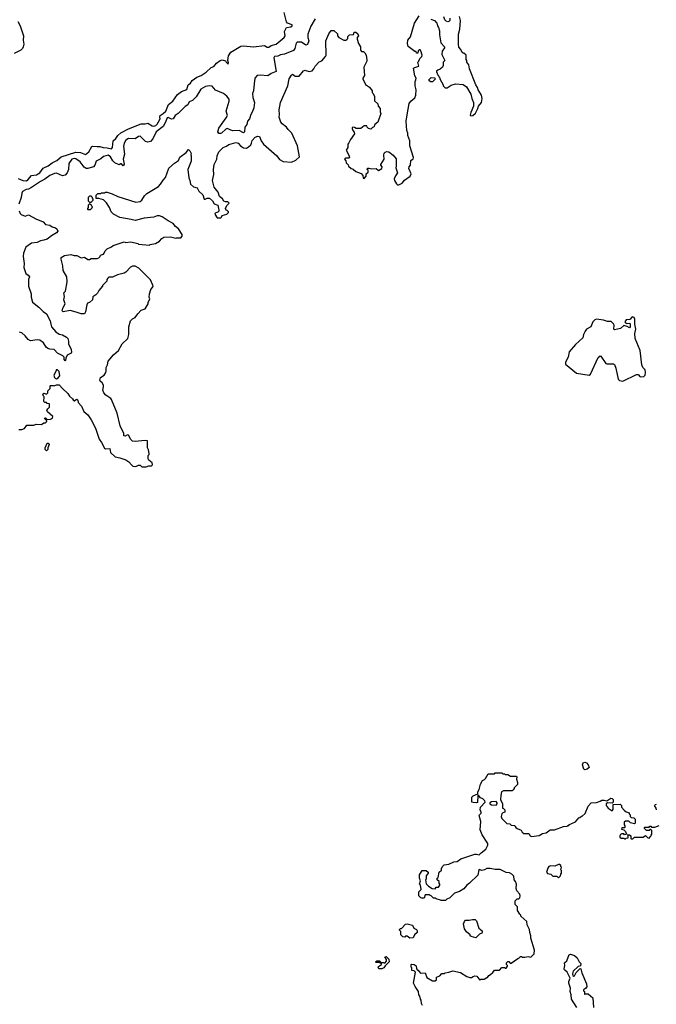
# Model space of a CAD drawing. Extents: x 1861455 to 2058065, y 200073 to 437907.
# Tile 204 of 256: x 1897449 to 1904981, y 290894 to 302536. Entities that reach past the tile are written whole.
import ezdxf

# ---------------------------------------------------------------- set-up
doc = ezdxf.new("R2010")
doc.units = 0

msp = doc.modelspace()

# ---------------------------------------------------------------- linework, layer by layer
at = {"layer": '0CON05XD'}
for points in [[(1897429, 300659), (1897486, 300636), (1897528, 300632), (1897545, 300641), (1897588, 300692), (1897649, 300701), (1897686, 300725), (1897725, 300782), (1897785, 300809), (1897835, 300845), (1897889, 300871), (1897941, 300915), (1898112, 300968), (1898167, 300967), (1898227, 300943), (1898265, 300973), (1898304, 301035), (1898315, 301042), (1898365, 301035), (1898398, 301038), (1898435, 301025), (1898485, 301022), (1898535, 301009), (1898547, 301025), (1898553, 301105), (1898587, 301133), (1898609, 301165), (1898645, 301200), (1898735, 301247), (1898885, 301303), (1898935, 301303), (1898965, 301311), (1899015, 301283), (1899035, 301279), (1899061, 301285), (1899075, 301301), (1899112, 301365), (1899106, 301385), (1899112, 301405), (1899145, 301425), (1899179, 301455), (1899211, 301535), (1899259, 301571), (1899315, 301651), (1899365, 301686), (1899425, 301710), (1899441, 301765), (1899469, 301785), (1899491, 301819), (1899545, 301855), (1899596, 301875), (1899656, 301914), (1899715, 301972), (1899746, 301984), (1899777, 302023), (1899820, 302055), (1899845, 302060), (1899885, 302050), (1899890, 302035), (1899915, 302010), (1899920, 302025), (1899910, 302055), (1899921, 302109), (1899947, 302153), (1900065, 302222), (1900098, 302228), (1900215, 302217), (1900345, 302232), (1900375, 302212), (1900395, 302210), (1900425, 302230), (1900485, 302248), (1900578, 302325), (1900589, 302345), (1900582, 302398), (1900605, 302442), (1900655, 302450), (1900673, 302465), (1900672, 302475), (1900616, 302496), (1900605, 302510), (1900577, 302623)], [(1901390, 301265), (1901382, 301258), (1901382, 301248), (1901390, 301225), (1901407, 301207), (1901410, 301185), (1901362, 301118), (1901345, 301080), (1901330, 301065), (1901330, 301025), (1901312, 300995), (1901342, 300935), (1901350, 300905), (1901345, 300900), (1901305, 300900), (1901290, 300885), (1901308, 300868), (1901310, 300845), (1901335, 300820), (1901340, 300805), (1901370, 300775), (1901395, 300768), (1901425, 300742), (1901489, 300719), (1901510, 300695), (1901512, 300662), (1901525, 300660), (1901550, 300685), (1901550, 300715), (1901570, 300735), (1901570, 300755), (1901560, 300765), (1901565, 300780), (1901585, 300782), (1901615, 300772), (1901665, 300778), (1901695, 300753), (1901732, 300775), (1901738, 300795), (1901720, 300815), (1901720, 300825), (1901760, 300885), (1901758, 300935), (1901763, 300957), (1901775, 300970), (1901793, 300977), (1901815, 300972), (1901866, 300936), (1901902, 300892), (1901902, 300805), (1901898, 300785), (1901920, 300725), (1901895, 300690), (1901880, 300655), (1901882, 300635), (1901908, 300595), (1901920, 300585), (1901935, 300584), (1901975, 300603), (1902001, 300639), (1902070, 300685), (1902080, 300715), (1902052, 300775), (1902058, 300795), (1902072, 300815), (1902078, 300872), (1902105, 300892), (1902110, 300905), (1902063, 301043), (1902064, 301105), (1902040, 301165), (1902040, 301195), (1902030, 301225), (1902020, 301335), (1902035, 301410), (1902057, 301545), (1902075, 301573), (1902125, 301612), (1902136, 301644), (1902139, 301705), (1902128, 301755), (1902128, 301805), (1902137, 301825), (1902138, 301845), (1902123, 301873), (1902108, 301962), (1902125, 301972), (1902170, 301985), (1902160, 302035), (1902170, 302045), (1902182, 302078), (1902205, 302100), (1902210, 302115), (1902197, 302167), (1902188, 302178), (1902175, 302180), (1902162, 302168), (1902158, 302142), (1902142, 302142), (1902138, 302158), (1902125, 302160), (1902045, 302220), (1902038, 302255), (1902043, 302295), (1902073, 302335), (1902119, 302495), (1902175, 302582)], [(1902315, 302542), (1902355, 302528), (1902383, 302495), (1902391, 302465), (1902404, 302445), (1902416, 302404), (1902416, 302356), (1902431, 302261), (1902475, 302215), (1902475, 302204), (1902448, 302162), (1902442, 302125), (1902480, 302055), (1902460, 302035), (1902458, 301995), (1902450, 301975), (1902425, 301950), (1902395, 301940), (1902382, 301928), (1902380, 301915), (1902388, 301908), (1902390, 301895), (1902398, 301888), (1902400, 301875), (1902408, 301868), (1902410, 301855), (1902418, 301848), (1902420, 301835), (1902460, 301765), (1902460, 301755), (1902482, 301732), (1902505, 301730), (1902555, 301760), (1902605, 301778), (1902695, 301768), (1902735, 301743), (1902786, 301655), (1902797, 301605), (1902820, 301555), (1902817, 301513), (1902785, 301440), (1902778, 301408), (1902785, 301400), (1902810, 301405), (1902841, 301429), (1902870, 301485), (1902878, 301515), (1902912, 301558), (1902919, 301605), (1902912, 301642), (1902873, 301705), (1902865, 301735), (1902846, 301765), (1902772, 301955), (1902762, 302002), (1902740, 302035), (1902740, 302055), (1902730, 302065), (1902730, 302115), (1902705, 302140), (1902695, 302140), (1902685, 302150), (1902670, 302185), (1902645, 302210), (1902639, 302245), (1902641, 302365), (1902657, 302425), (1902664, 302525), (1902654, 302574)], [(1902540, 302555), (1902538, 302525), (1902527, 302513), (1902515, 302512), (1902495, 302520), (1902480, 302535), (1902468, 302568)], [(1897425, 302513), (1897453, 302465), (1897492, 302345), (1897489, 302295), (1897496, 302245), (1897490, 302215), (1897484, 302196), (1897464, 302176), (1897385, 302136)], [(1900944, 302545), (1900895, 302458), (1900860, 302365), (1900859, 302325), (1900869, 302285), (1900856, 302244), (1900834, 302234), (1900785, 302271), (1900731, 302269), (1900721, 302259), (1900704, 302195), (1900687, 302173), (1900582, 302128), (1900535, 302119), (1900505, 302104), (1900465, 302101), (1900456, 302085), (1900485, 301922), (1900425, 301899), (1900385, 301874), (1900295, 301880), (1900258, 301875), (1900231, 301845), (1900224, 301776), (1900216, 301694), (1900202, 301665), (1900209, 301615), (1900226, 301555), (1900221, 301495), (1900205, 301449), (1900182, 301415), (1900166, 301365), (1900145, 301335), (1900138, 301295), (1900114, 301266), (1900109, 301211), (1900095, 301200), (1900045, 301224), (1899965, 301220), (1899905, 301248), (1899887, 301243), (1899838, 301195), (1899825, 301190), (1899805, 301192), (1899792, 301212), (1899805, 301252), (1899893, 301375), (1899909, 301405), (1899890, 301455), (1899928, 301572), (1899927, 301595), (1899901, 301631), (1899859, 301665), (1899765, 301701), (1899725, 301750), (1899695, 301754), (1899646, 301746), (1899594, 301716), (1899538, 301625), (1899495, 301582), (1899454, 301566), (1899440, 301530), (1899405, 301511), (1899325, 301427), (1899288, 301405), (1899266, 301364), (1899245, 301358), (1899205, 301381), (1899195, 301376), (1899170, 301315), (1899145, 301275), (1899065, 301210), (1899024, 301126), (1898995, 301094), (1898965, 301086), (1898937, 301097), (1898875, 301157), (1898855, 301153), (1898815, 301126), (1898735, 301131), (1898705, 301111), (1898685, 301078), (1898676, 301036), (1898688, 300945), (1898673, 300887), (1898684, 300826), (1898675, 300809), (1898655, 300831), (1898645, 300831), (1898625, 300818), (1898575, 300843), (1898549, 300869), (1898525, 300916), (1898495, 300936), (1898441, 300919), (1898408, 300892), (1898355, 300863), (1898337, 300815), (1898323, 300797), (1898255, 300775), (1898235, 300777), (1898211, 300791), (1898163, 300855), (1898115, 300890), (1898095, 300894), (1898065, 300885), (1898030, 300835), (1898025, 300765), (1898009, 300725), (1897985, 300696), (1897955, 300690), (1897885, 300721), (1897861, 300719), (1897805, 300692), (1897745, 300649), (1897695, 300624), (1897590, 300550), (1897555, 300531), (1897525, 300530), (1897484, 300505), (1897473, 300485), (1897466, 300435), (1897439, 300355)], [(1897438, 297692), (1897475, 297692), (1897505, 297702), (1897535, 297740), (1897615, 297740), (1897645, 297752), (1897705, 297750), (1897735, 297770), (1897755, 297770), (1897768, 297782), (1897770, 297795), (1897740, 297825), (1897755, 297830), (1897775, 297810), (1897815, 297812), (1897836, 297824), (1897840, 297845), (1897778, 297898), (1897772, 297915), (1897780, 297935), (1897800, 297955), (1897800, 297995), (1897775, 298000), (1897765, 298010), (1897745, 298010), (1897735, 298020), (1897740, 298075), (1897730, 298085), (1897723, 298107), (1897735, 298120), (1897765, 298110), (1897780, 298125), (1897782, 298148), (1897810, 298175), (1897810, 298205), (1897815, 298210), (1897845, 298212), (1897855, 298208), (1897885, 298220), (1897915, 298220), (1897954, 298174), (1898018, 298115), (1898038, 298085), (1898072, 298055), (1898085, 298032), (1898095, 298028), (1898125, 298048), (1898135, 298037), (1898141, 298011), (1898180, 297965), (1898209, 297905), (1898255, 297863), (1898293, 297803), (1898346, 297705), (1898388, 297575), (1898416, 297536), (1898451, 297471), (1898465, 297462), (1898517, 297467), (1898525, 297420), (1898577, 297367), (1898635, 297357), (1898705, 297332), (1898739, 297309), (1898771, 297271), (1898788, 297258), (1898825, 297252), (1898855, 297270), (1898875, 297270), (1898895, 297250), (1898945, 297248), (1898975, 297260), (1899005, 297260), (1899015, 297270), (1899020, 297275), (1899017, 297297), (1898975, 297330), (1898970, 297345), (1898970, 297385), (1898980, 297395), (1898980, 297405), (1898972, 297452), (1898960, 297475), (1898960, 297555), (1898935, 297562), (1898815, 297550), (1898784, 297554), (1898758, 297575), (1898752, 297595), (1898735, 297622), (1898725, 297627), (1898695, 297612), (1898680, 297615), (1898680, 297645), (1898636, 297735), (1898604, 297885), (1898536, 298045), (1898527, 298057), (1898468, 298095), (1898443, 298125), (1898434, 298155), (1898441, 298195), (1898439, 298215), (1898424, 298244), (1898402, 298262), (1898396, 298275), (1898406, 298304), (1898447, 298335), (1898467, 298365), (1898473, 298385), (1898473, 298425), (1898487, 298455), (1898495, 298498), (1898557, 298573), (1898618, 298625), (1898662, 298705), (1898730, 298765), (1898742, 298815), (1898742, 298905), (1898760, 298975), (1898785, 299000), (1898816, 299014), (1898845, 299060), (1898888, 299102), (1898935, 299118), (1898968, 299175), (1898968, 299192), (1898988, 299235), (1898980, 299255), (1898983, 299295), (1899000, 299345), (1899027, 299383), (1899026, 299396), (1898995, 299460), (1898859, 299599), (1898815, 299622), (1898785, 299622), (1898761, 299609), (1898705, 299550), (1898685, 299540), (1898605, 299518), (1898547, 299493), (1898505, 299490), (1898492, 299478), (1898480, 299465), (1898480, 299445), (1898430, 299395), (1898430, 299385), (1898387, 299333), (1898369, 299301), (1898349, 299281), (1898315, 299260), (1898310, 299225), (1898275, 299192), (1898252, 299185), (1898242, 299165), (1898227, 299083), (1898215, 299060), (1898175, 299057), (1898119, 299079), (1898045, 299097), (1897963, 299083), (1897952, 299095), (1897958, 299125), (1897988, 299175), (1897970, 299225), (1897978, 299265), (1897972, 299305), (1897992, 299328), (1898012, 299435), (1898007, 299495), (1897965, 299570), (1897959, 299625), (1897938, 299705), (1897940, 299725), (1897981, 299749), (1898055, 299760), (1898095, 299747), (1898126, 299746), (1898175, 299722), (1898215, 299728), (1898255, 299702), (1898275, 299702), (1898295, 299712), (1898365, 299712), (1898385, 299720), (1898400, 299735), (1898405, 299750), (1898440, 299765), (1898450, 299775), (1898460, 299805), (1898483, 299827), (1898535, 299850), (1898555, 299868), (1898685, 299908), (1898705, 299902), (1898765, 299908), (1898845, 299890), (1898855, 299880), (1898985, 299870), (1898993, 299877), (1899055, 299890), (1899103, 299917), (1899131, 299949), (1899155, 299963), (1899235, 299968), (1899295, 299952), (1899305, 299958), (1899355, 299958), (1899372, 299978), (1899370, 299995), (1899326, 300065), (1899292, 300092), (1899263, 300125), (1899205, 300157), (1899135, 300207), (1899105, 300218), (1899077, 300217), (1899035, 300202), (1898921, 300189), (1898815, 300162), (1898768, 300172), (1898635, 300198), (1898560, 300235), (1898533, 300263), (1898512, 300315), (1898475, 300370), (1898440, 300405), (1898385, 300420), (1898352, 300422), (1898355, 300460), (1898375, 300480), (1898405, 300480), (1898415, 300490), (1898455, 300490), (1898463, 300497), (1898485, 300498), (1898545, 300477), (1898610, 300445), (1898825, 300380), (1898874, 300386), (1898896, 300404), (1898925, 300452), (1898955, 300482), (1899090, 300565), (1899115, 300590), (1899145, 300640), (1899175, 300670), (1899215, 300782), (1899281, 300839), (1899329, 300871), (1899345, 300910), (1899420, 300965), (1899445, 301000), (1899462, 300985), (1899478, 300955), (1899472, 300938), (1899478, 300925), (1899477, 300865), (1899440, 300765), (1899450, 300665), (1899462, 300635), (1899470, 300590), (1899505, 300558), (1899548, 300548), (1899570, 300510), (1899615, 300465), (1899631, 300415), (1899645, 300413), (1899666, 300424), (1899695, 300426), (1899732, 300395), (1899750, 300360), (1899792, 300342), (1899807, 300283), (1899800, 300265), (1899762, 300248), (1899758, 300235), (1899785, 300192), (1899827, 300193), (1899838, 300202), (1899845, 300220), (1899900, 300235), (1899920, 300255), (1899920, 300265), (1899905, 300280), (1899890, 300285), (1899882, 300305), (1899900, 300340), (1899927, 300367), (1899912, 300382), (1899885, 300382), (1899865, 300392), (1899847, 300417), (1899814, 300444), (1899797, 300495), (1899751, 300555), (1899730, 300635), (1899746, 300704), (1899742, 300765), (1899750, 300825), (1899781, 300885), (1899786, 300925), (1899806, 300975), (1899855, 301026), (1899895, 301041), (1899925, 301062), (1900005, 301084), (1900033, 301075), (1900062, 301045), (1900095, 301022), (1900132, 301018), (1900158, 301032), (1900182, 301058), (1900193, 301077), (1900201, 301109), (1900235, 301149), (1900265, 301159), (1900286, 301156), (1900306, 301105), (1900334, 301064), (1900493, 300925), (1900523, 300883), (1900565, 300860), (1900665, 300852), (1900715, 300877), (1900760, 300915), (1900736, 301046), (1900668, 301195), (1900626, 301236), (1900605, 301265), (1900555, 301303), (1900540, 301325), (1900517, 301385), (1900521, 301415), (1900518, 301472), (1900533, 301555), (1900620, 301755), (1900637, 301835), (1900665, 301880), (1900675, 301890), (1900708, 301868), (1900755, 301870), (1900805, 301930), (1900825, 301940), (1900835, 301937), (1900875, 301922), (1900909, 301931), (1900930, 301955), (1900945, 301988), (1900994, 302036), (1901025, 302050), (1901068, 302102), (1901074, 302115), (1901072, 302288), (1901105, 302370), (1901135, 302408), (1901165, 302410), (1901208, 302368), (1901208, 302345), (1901224, 302324), (1901285, 302292), (1901307, 302293), (1901318, 302302), (1901330, 302315), (1901332, 302338), (1901352, 302358), (1901398, 302362), (1901405, 302390), (1901425, 302390), (1901448, 302368), (1901458, 302345), (1901440, 302325), (1901440, 302305), (1901458, 302255), (1901480, 302215), (1901480, 302175), (1901495, 302160), (1901515, 302158), (1901532, 302145), (1901547, 302115), (1901557, 302063), (1901558, 302045), (1901522, 301975), (1901528, 301875), (1901510, 301845), (1901510, 301835), (1901541, 301771), (1901589, 301739), (1901620, 301695), (1901620, 301675), (1901630, 301665), (1901646, 301626), (1901648, 301578), (1901685, 301540), (1901692, 301515), (1901713, 301485), (1901712, 301445), (1901720, 301425), (1901688, 301325), (1901650, 301295), (1901640, 301265), (1901625, 301260), (1901605, 301240), (1901575, 301250), (1901560, 301265), (1901555, 301280), (1901525, 301280), (1901485, 301248), (1901428, 301248), (1901412, 301262), (1901390, 301265)], [(1902335, 301800), (1902315, 301802), (1902292, 301815), (1902290, 301825), (1902318, 301852), (1902355, 301850), (1902370, 301835), (1902335, 301800)], [(1898285, 300290), (1898308, 300312), (1898310, 300325), (1898300, 300335), (1898300, 300345), (1898275, 300360), (1898260, 300345), (1898260, 300315), (1898250, 300305), (1898250, 300295), (1898255, 300290), (1898285, 300290)], [(1898295, 300380), (1898318, 300402), (1898320, 300415), (1898310, 300425), (1898308, 300438), (1898295, 300450), (1898275, 300450), (1898260, 300435), (1898260, 300395), (1898275, 300380), (1898295, 300380)], [(1897442, 300275), (1897453, 300243), (1897465, 300232), (1897514, 300214), (1897555, 300227), (1897646, 300176), (1897698, 300158), (1897726, 300146), (1897756, 300116), (1897805, 300108), (1897835, 300088), (1897872, 300075), (1897888, 300065), (1897900, 300035), (1897883, 300017), (1897825, 299982), (1897775, 299940), (1897735, 299928), (1897695, 299923), (1897655, 299903), (1897588, 299892), (1897522, 299848), (1897494, 299775), (1897491, 299735), (1897501, 299655), (1897496, 299605), (1897523, 299535), (1897550, 299515), (1897563, 299495), (1897554, 299465), (1897554, 299385), (1897586, 299296), (1897586, 299255), (1897601, 299195), (1897675, 299137), (1897727, 299085), (1897768, 299058), (1897811, 298975), (1897816, 298936), (1897827, 298905), (1897876, 298845), (1897915, 298819), (1897955, 298811), (1898002, 298782), (1898017, 298765), (1898028, 298735), (1898028, 298705), (1898059, 298635), (1898063, 298605), (1898056, 298594), (1898011, 298569), (1897994, 298535), (1897992, 298508), (1897985, 298504), (1897975, 298520), (1897974, 298545), (1897961, 298561), (1897898, 298595), (1897855, 298635), (1897805, 298639), (1897780, 298650), (1897761, 298665), (1897731, 298715), (1897686, 298746), (1897655, 298751), (1897575, 298740), (1897550, 298755), (1897515, 298799), (1897475, 298834), (1897445, 298843)], [(1904585, 298262), (1904745, 298339), (1904765, 298342), (1904790, 298315), (1904835, 298319), (1904848, 298335), (1904854, 298365), (1904849, 298395), (1904823, 298423), (1904809, 298455), (1904789, 298625), (1904732, 298765), (1904726, 298825), (1904738, 298875), (1904726, 298935), (1904726, 298995), (1904719, 299015), (1904695, 299023), (1904667, 298993), (1904625, 298987), (1904608, 298965), (1904615, 298950), (1904633, 298943), (1904666, 298946), (1904672, 298935), (1904672, 298905), (1904665, 298892), (1904635, 298910), (1904595, 298920), (1904557, 298883), (1904485, 298870), (1904480, 298875), (1904482, 298925), (1904475, 298940), (1904446, 298966), (1904405, 298966), (1904355, 298984), (1904275, 298997), (1904255, 298988), (1904232, 298965), (1904205, 298906), (1904155, 298876), (1904138, 298855), (1904118, 298815), (1904112, 298775), (1904025, 298694), (1903952, 298608), (1903939, 298545), (1903906, 298485), (1903908, 298465), (1904037, 298357), (1904186, 298334), (1904201, 298345), (1904295, 298542), (1904315, 298562), (1904326, 298556), (1904385, 298472), (1904395, 298468), (1904475, 298467), (1904485, 298460), (1904502, 298415), (1904529, 298285), (1904545, 298269), (1904585, 298262)], [(1897885, 298290), (1897905, 298300), (1897922, 298325), (1897917, 298377), (1897895, 298398), (1897880, 298395), (1897880, 298385), (1897852, 298335), (1897860, 298305), (1897872, 298292), (1897885, 298290)], [(1897765, 297440), (1897750, 297455), (1897750, 297475), (1897775, 297530), (1897785, 297530), (1897798, 297515), (1897780, 297475), (1897780, 297455), (1897765, 297440)], [(1904135, 293668), (1904122, 293675), (1904108, 293725), (1904115, 293750), (1904135, 293758), (1904155, 293748), (1904176, 293726), (1904187, 293695), (1904165, 293673), (1904135, 293668)], [(1902215, 290882), (1902202, 290905), (1902200, 290945), (1902190, 290955), (1902182, 290992), (1902170, 291005), (1902167, 291047), (1902127, 291105), (1902110, 291145), (1902130, 291275), (1902115, 291290), (1902090, 291295), (1902090, 291325), (1902080, 291335), (1902080, 291365), (1902085, 291370), (1902117, 291367), (1902138, 291348), (1902142, 291312), (1902155, 291300), (1902165, 291300), (1902170, 291285), (1902193, 291263), (1902248, 291268), (1902265, 291210), (1902335, 291170), (1902365, 291170), (1902380, 291185), (1902380, 291215), (1902418, 291232), (1902445, 291260), (1902475, 291260), (1902483, 291267), (1902527, 291273), (1902575, 291290), (1902665, 291272), (1902740, 291225), (1902773, 291213), (1902795, 291212), (1902815, 291222), (1902835, 291230), (1902858, 291228), (1902895, 291180), (1902905, 291190), (1902945, 291192), (1902975, 291210), (1902985, 291210), (1903000, 291235), (1903020, 291245), (1903048, 291272), (1903065, 291300), (1903125, 291300), (1903155, 291330), (1903185, 291330), (1903195, 291320), (1903205, 291320), (1903220, 291345), (1903220, 291355), (1903210, 291365), (1903210, 291385), (1903225, 291400), (1903235, 291400), (1903252, 291382), (1903265, 291380), (1903343, 291437), (1903355, 291440), (1903375, 291460), (1903385, 291460), (1903395, 291450), (1903425, 291450), (1903465, 291460), (1903498, 291452), (1903535, 291490), (1903540, 291535), (1903498, 291678), (1903498, 291705), (1903484, 291744), (1903479, 291779), (1903453, 291833), (1903450, 291875), (1903380, 291935), (1903378, 291948), (1903365, 291960), (1903340, 292005), (1903340, 292045), (1903310, 292075), (1903312, 292118), (1903335, 292140), (1903355, 292140), (1903367, 292153), (1903371, 292175), (1903365, 292197), (1903332, 292235), (1903323, 292265), (1903326, 292315), (1903315, 292348), (1903298, 292368), (1903295, 292410), (1903270, 292435), (1903245, 292448), (1903205, 292452), (1903135, 292488), (1903075, 292488), (1903015, 292500), (1902975, 292500), (1902947, 292483), (1902915, 292478), (1902885, 292488), (1902880, 292485), (1902868, 292422), (1902770, 292325), (1902740, 292305), (1902705, 292260), (1902652, 292228), (1902595, 292210), (1902562, 292178), (1902540, 292155), (1902503, 292137), (1902485, 292120), (1902435, 292120), (1902427, 292127), (1902375, 292140), (1902365, 292150), (1902345, 292150), (1902318, 292178), (1902305, 292180), (1902295, 292190), (1902245, 292190), (1902235, 292150), (1902205, 292148), (1902195, 292152), (1902170, 292175), (1902170, 292225), (1902198, 292252), (1902190, 292305), (1902180, 292315), (1902190, 292355), (1902180, 292385), (1902180, 292425), (1902212, 292478), (1902258, 292478), (1902280, 292455), (1902280, 292445), (1902260, 292415), (1902260, 292375), (1902250, 292365), (1902258, 292318), (1902285, 292290), (1902330, 292265), (1902365, 292260), (1902375, 292280), (1902405, 292280), (1902420, 292305), (1902420, 292315), (1902410, 292325), (1902410, 292345), (1902390, 292365), (1902390, 292385), (1902400, 292395), (1902410, 292455), (1902438, 292482), (1902440, 292505), (1902448, 292512), (1902450, 292525), (1902470, 292545), (1902525, 292550), (1902585, 292578), (1902625, 292582), (1902670, 292615), (1902835, 292668), (1902855, 292670), (1902885, 292660), (1902908, 292685), (1902965, 292728), (1902988, 292775), (1902988, 292795), (1902919, 292899), (1902896, 292956), (1902906, 293054), (1902887, 293125), (1902888, 293135), (1902908, 293155), (1902910, 293165), (1902899, 293195), (1902900, 293225), (1902956, 293285), (1902952, 293302), (1902928, 293322), (1902900, 293335), (1902875, 293370), (1902870, 293365), (1902865, 293282), (1902855, 293278), (1902815, 293280), (1902800, 293285), (1902800, 293345), (1902815, 293360), (1902868, 293382), (1902870, 293405), (1902886, 293434), (1902902, 293498), (1902925, 293540), (1902948, 293552), (1902960, 293565), (1902992, 293618), (1903065, 293620), (1903075, 293630), (1903155, 293630), (1903165, 293620), (1903185, 293620), (1903195, 293610), (1903225, 293610), (1903255, 293590), (1903325, 293590), (1903332, 293582), (1903328, 293555), (1903340, 293515), (1903340, 293495), (1903300, 293455), (1903300, 293445), (1903288, 293432), (1903275, 293420), (1903175, 293420), (1903150, 293405), (1903140, 293365), (1903138, 293315), (1903160, 293265), (1903160, 293215), (1903175, 293210), (1903190, 293195), (1903190, 293165), (1903165, 293158), (1903154, 293146), (1903144, 293114), (1903155, 293090), (1903213, 293033), (1903247, 293027), (1903263, 293013), (1903308, 293008), (1903310, 292995), (1903320, 292985), (1903335, 292972), (1903383, 292953), (1903395, 292930), (1903413, 292913), (1903472, 292912), (1903487, 292887), (1903505, 292880), (1903595, 292892), (1903635, 292912), (1903677, 292923), (1903725, 292958), (1903775, 292958), (1903883, 292997), (1903925, 293000), (1903935, 293010), (1903945, 293010), (1903955, 293020), (1904025, 293050), (1904065, 293100), (1904077, 293103), (1904095, 293120), (1904105, 293120), (1904138, 293152), (1904173, 293237), (1904212, 293278), (1904275, 293280), (1904318, 293298)], [(1903085, 293250), (1903098, 293265), (1903098, 293275), (1903085, 293292), (1903031, 293289), (1903012, 293275), (1903010, 293265), (1903033, 293253), (1903085, 293250)], [(1904318, 293298), (1904335, 293310), (1904365, 293310), (1904395, 293300), (1904445, 293330), (1904458, 293328), (1904470, 293315), (1904470, 293285), (1904458, 293272), (1904405, 293278), (1904388, 293265), (1904388, 293245), (1904413, 293215), (1904457, 293183), (1904472, 293198), (1904472, 293258), (1904552, 293262), (1904570, 293245), (1904570, 293225), (1904601, 293191), (1904625, 293170), (1904658, 293158), (1904660, 293145), (1904670, 293135), (1904670, 293115), (1904682, 293102), (1904715, 293100), (1904730, 293085), (1904730, 293035), (1904725, 293030), (1904675, 293040), (1904655, 293060), (1904615, 293060), (1904602, 293048), (1904600, 293015), (1904610, 293005), (1904610, 292985), (1904605, 292980), (1904575, 292980), (1904570, 292965), (1904598, 292958), (1904618, 292938), (1904630, 292905), (1904605, 292900), (1904595, 292910), (1904575, 292911), (1904558, 292902), (1904549, 292885), (1904551, 292871), (1904565, 292859), (1904595, 292860), (1904605, 292850), (1904615, 292850), (1904625, 292860), (1904648, 292862), (1904650, 292885), (1904640, 292895), (1904645, 292900), (1904665, 292900), (1904678, 292888), (1904680, 292855), (1904685, 292850), (1904705, 292850), (1904725, 292870), (1904825, 292870), (1904855, 292890), (1904882, 292862), (1904895, 292860), (1904918, 292882), (1904920, 292895), (1904930, 292905), (1904928, 292948), (1904915, 292960), (1904905, 292960), (1904895, 292950), (1904865, 292950), (1904840, 292975), (1904840, 292985), (1904845, 292990), (1904895, 292990), (1904905, 293000), (1904915, 293000), (1904925, 292990), (1904965, 292990), (1905015, 293010)], [(1904982, 293192), (1904980, 293215), (1904960, 293245), (1904972, 293258), (1904985, 293260)], [(1903825, 292390), (1903848, 292412), (1903850, 292435), (1903860, 292445), (1903860, 292475), (1903850, 292485), (1903860, 292515), (1903852, 292522), (1903850, 292535), (1903837, 292547), (1903825, 292548), (1903782, 292528), (1903735, 292532), (1903710, 292525), (1903698, 292505), (1903682, 292455), (1903692, 292442), (1903732, 292432), (1903755, 292410), (1903805, 292410), (1903825, 292390)], [(1902845, 291680), (1902790, 291695), (1902780, 291705), (1902780, 291715), (1902735, 291750), (1902712, 291785), (1902700, 291845), (1902710, 291875), (1902725, 291890), (1902765, 291888), (1902805, 291898), (1902837, 291897), (1902852, 291882), (1902882, 291795), (1902920, 291765), (1902922, 291745), (1902916, 291734), (1902890, 291725), (1902845, 291680)], [(1902065, 291678), (1902035, 291700), (1902015, 291700), (1902005, 291690), (1901983, 291693), (1901960, 291715), (1901960, 291755), (1901942, 291772), (1901942, 291778), (1901955, 291790), (1901968, 291792), (1902015, 291840), (1902033, 291847), (1902095, 291830), (1902114, 291794), (1902145, 291778), (1902152, 291765), (1902150, 291745), (1902120, 291715), (1902105, 291680), (1902065, 291678)], [(1901735, 291313), (1901704, 291314), (1901690, 291325), (1901695, 291340), (1901730, 291365), (1901728, 291378), (1901715, 291380), (1901705, 291390), (1901665, 291390), (1901660, 291395), (1901673, 291407), (1901705, 291410), (1901725, 291390), (1901755, 291390), (1901768, 291382), (1901790, 291405), (1901790, 291425), (1901770, 291455), (1901785, 291460), (1901818, 291428), (1901820, 291395), (1901772, 291348), (1901756, 291324), (1901735, 291313)], [(1904042, 290855), (1903978, 290955), (1903974, 291005), (1903961, 291045), (1903964, 291085), (1903946, 291145), (1903947, 291165), (1903960, 291205), (1903927, 291275), (1903895, 291303), (1903890, 291315), (1903897, 291355), (1903894, 291386), (1903923, 291407), (1903952, 291485), (1903965, 291488), (1904015, 291472), (1904045, 291442), (1904068, 291395), (1904087, 291375), (1904085, 291350), (1904055, 291340), (1903998, 291285), (1903990, 291255), (1903993, 291235), (1904005, 291228), (1904015, 291230), (1904031, 291269), (1904082, 291318), (1904090, 291315), (1904101, 291265), (1904156, 291135), (1904158, 291102), (1904145, 291082), (1904120, 291065), (1904120, 291055), (1904130, 291045), (1904130, 291015), (1904137, 291013), (1904145, 291020), (1904175, 291017), (1904229, 290969), (1904237, 290855)]]:
    msp.add_lwpolyline(points, dxfattribs=at)

doc.saveas('drawing.dxf')
